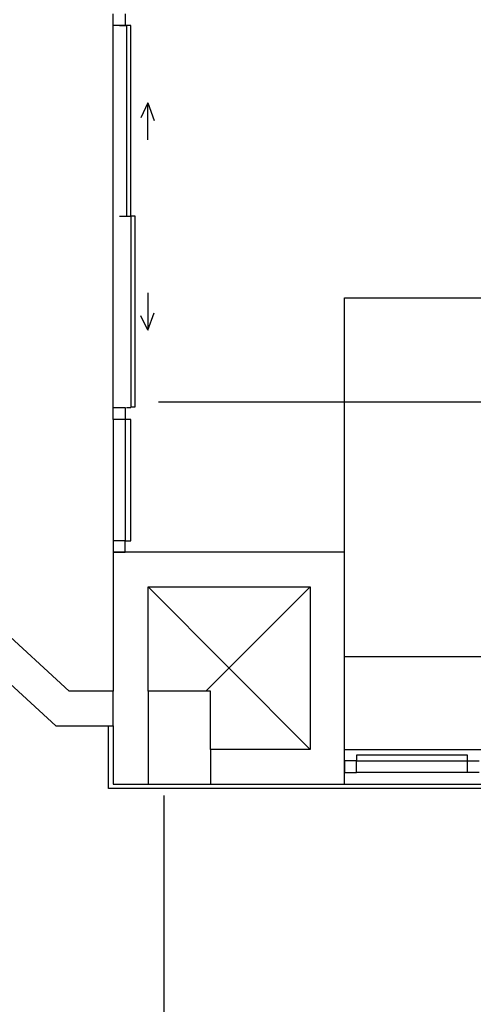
# Model space of a CAD drawing. Header units: millimetres. Extents: x 335 to 739279, y -1 to 84.
# Tile 143 of 244: x 387.91 to 390.51, y 39.56 to 45.2. Entities that reach past the tile are written whole.
import ezdxf

# ---------------------------------------------------------------- set-up
doc = ezdxf.new("R2010")
doc.units = ezdxf.units.MM
doc.header["$MEASUREMENT"] = 0

msp = doc.modelspace()

# ---------------------------------------------------------------- linework, layer by layer
at = {"color": 7}
for p, q in [((388.4448, 45.1629), (388.4448, 45.2299)), ((388.5128, 45.2299), (388.5128, 45.1629)), ((388.4448, 42.9749), (388.4448, 45.1629)), ((388.5128, 45.1629), (388.4448, 45.1629)), ((388.4798, 45.1629), (388.5198, 45.1629)), ((388.5198, 45.1629), (388.5008, 45.1629)), ((388.5458, 45.1629), (388.5198, 45.1629)), ((388.5198, 45.1629), (388.5198, 44.0719)), ((388.5458, 44.0719), (388.5458, 45.1629)), ((388.6438, 44.7209), (388.6038, 44.6349)), ((388.6438, 44.7209), (388.6788, 44.6189)), ((388.6438, 44.5079), (388.6438, 44.7209)), ((388.5198, 44.0689), (388.4798, 44.0689)), ((388.5198, 44.0719), (388.5458, 44.0719)), ((388.5708, 44.0719), (388.5458, 44.0719)), ((388.5458, 44.0719), (388.5458, 42.9789)), ((388.5708, 42.9789), (388.5708, 44.0719)), ((388.6438, 43.6309), (388.6438, 43.4189)), ((389.7708, 42.1459), (389.7708, 43.6039)), ((389.7708, 43.6039), (424.6248, 43.6039)), ((388.6438, 43.4189), (388.6038, 43.5009)), ((388.6438, 43.4189), (388.6788, 43.5169)), ((388.5458, 42.9789), (388.5708, 42.9789)), ((388.7048, 43.0069), (423.8288, 43.0069)), ((388.4448, 42.9069), (388.4448, 42.9749)), ((388.4448, 42.9749), (388.5128, 42.9749)), ((388.5128, 42.9749), (388.5128, 42.9069)), ((388.5198, 42.9749), (388.5458, 42.9749)), ((388.5198, 42.9749), (388.5458, 42.9749)), ((388.4448, 42.9069), (388.4448, 42.2109)), ((388.5128, 42.9069), (388.4448, 42.9069)), ((388.5448, 42.9069), (388.5128, 42.9069)), ((388.5128, 42.9069), (388.5128, 42.2109)), ((388.5448, 42.2109), (388.5448, 42.9069)), ((388.5128, 42.2109), (388.4448, 42.2109)), ((388.4448, 42.2109), (388.4448, 42.1459)), ((388.5128, 42.2109), (388.5448, 42.2109)), ((388.5128, 42.1459), (388.5128, 42.2109)), ((388.1928, 41.3499), (387.3418, 42.1309)), ((388.4448, 42.1459), (388.4448, 41.3499)), ((389.7708, 42.1459), (388.4448, 42.1459)), ((388.4448, 42.1459), (388.5128, 42.1459)), ((389.7708, 40.8179), (389.7708, 42.1459)), ((387.2068, 41.9859), (388.1148, 41.1509)), ((388.6448, 41.3499), (388.6448, 41.9469)), ((388.6448, 41.9469), (389.5738, 41.9469)), ((388.6448, 41.9469), (389.5738, 41.0169)), ((389.5738, 41.9469), (388.9748, 41.3499)), ((389.5738, 41.9469), (389.5738, 41.0169)), ((389.7708, 41.5489), (396.0338, 41.5489)), ((388.4448, 41.3499), (388.1928, 41.3499)), ((388.4448, 41.1509), (388.4448, 41.3499)), ((389.0018, 41.3499), (388.6448, 41.3499)), ((388.6448, 41.3499), (388.6448, 40.8179)), ((389.0018, 41.0169), (389.0018, 41.3499)), ((388.1148, 41.1509), (388.4448, 41.1509)), ((388.4178, 40.7919), (388.4178, 41.1509)), ((388.4448, 41.1509), (388.4448, 40.8179)), ((389.5738, 41.0169), (389.0018, 41.0169)), ((389.0018, 41.0169), (389.0018, 40.8179)), ((389.7708, 41.0169), (396.0338, 41.0169)), ((389.8388, 40.9519), (389.7708, 40.9519)), ((389.7708, 40.9519), (389.7708, 40.8849)), ((390.4758, 40.9839), (389.8388, 40.9839)), ((389.8388, 40.9839), (389.8388, 40.9519)), ((389.8388, 40.9519), (390.4758, 40.9519)), ((389.8388, 40.8849), (389.8388, 40.9519)), ((390.4758, 40.9519), (390.4758, 40.9839)), ((390.4758, 40.8849), (390.4758, 40.9519)), ((390.4758, 40.9519), (390.5418, 40.9519)), ((389.7708, 40.8849), (389.8388, 40.8849)), ((390.4758, 40.8849), (389.8388, 40.8849)), ((390.5418, 40.8849), (390.4758, 40.8849)), ((420.2738, 40.7919), (388.4178, 40.7919)), ((388.4448, 40.8179), (389.7708, 40.8179)), ((389.7708, 40.8179), (396.0338, 40.8179)), ((388.7368, 22.5099), (388.7368, 40.7529))]:
    msp.add_line(p, q, dxfattribs=at)

doc.saveas('drawing.dxf')
